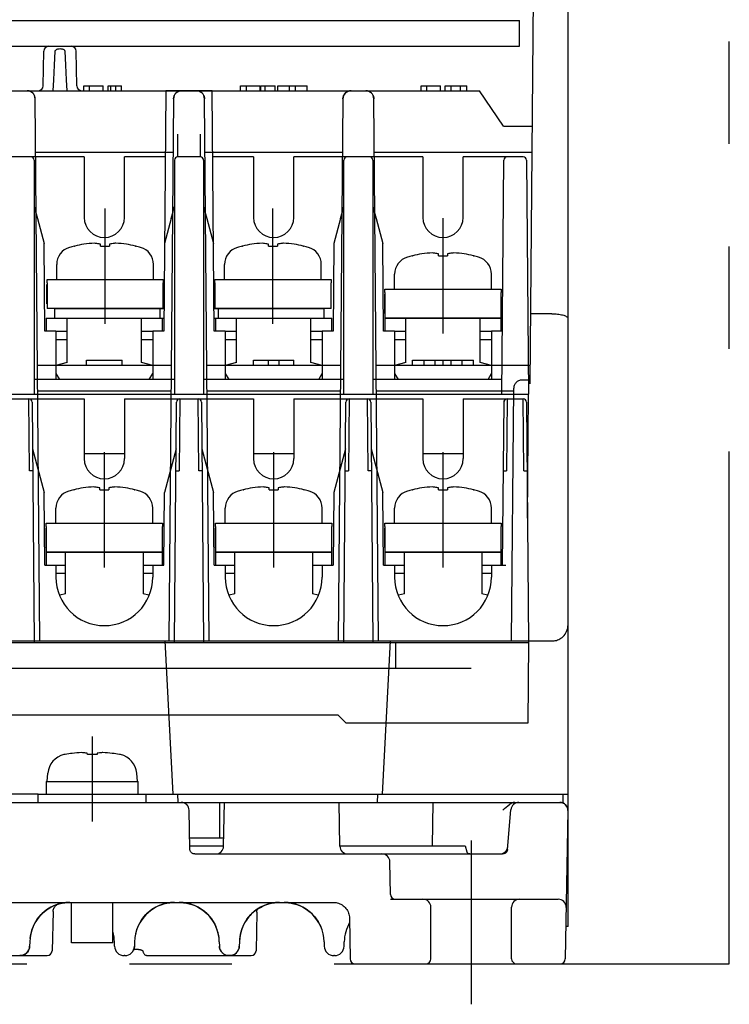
# Model space of a CAD drawing. Header units: millimetres. Extents: x 61 to 724, y -143 to 571.
# Tile 2 of 28: x 299 to 343, y -143 to -82. Entities that reach past the tile are written whole.
import ezdxf

# ---------------------------------------------------------------- set-up
doc = ezdxf.new("R2010")
doc.units = ezdxf.units.MM
doc.linetypes.add('PHANTOMX2', pattern=[127, 63.5, -12.7, 12.7, -12.7, 12.7, -12.7])
for name, color, linetype in [('10', 3, 'CONTINUOUS'), ('12', 7, 'CONTINUOUS'), ('17', 6, 'CONTINUOUS'), ('18', 1, 'PHANTOMX2')]:
    doc.layers.add(name, color=color, linetype=linetype)

msp = doc.modelspace()

# ---------------------------------------------------------------- linework, layer by layer
at = {"layer": '10'}
for p, q in [((330.16, -104.992), (330.473, -69.122)), ((332.514, -138.628), (332.514, -77.428)), ((267.514, -82.478), (329.514, -82.478)), ((329.514, -84.078), (329.514, -82.478)), ((267.514, -84.078), (329.514, -84.078)), ((299.971, -86.533), (300.009, -84.373)), ((302.057, -86.533), (302.019, -84.373)), ((302.485, -86.828), (302.485, -86.528)), ((302.485, -86.528), (303.691, -86.528)), ((302.846, -86.828), (302.846, -86.528)), ((303.691, -86.828), (303.691, -86.528)), ((303.99, -86.828), (303.99, -86.528)), ((303.99, -86.528), (304.836, -86.528)), ((304.171, -86.828), (304.171, -86.528)), ((304.475, -86.828), (304.475, -86.528)), ((304.836, -86.828), (304.836, -86.528)), ((312.209, -86.828), (312.209, -86.528)), ((312.209, -86.528), (313.416, -86.528)), ((312.571, -86.828), (312.571, -86.528)), ((313.416, -86.828), (313.416, -86.528)), ((313.46, -86.828), (313.46, -86.528)), ((313.46, -86.528), (314.358, -86.528)), ((313.729, -86.828), (313.729, -86.528)), ((314.358, -86.828), (314.358, -86.528)), ((314.526, -86.828), (314.526, -86.528)), ((314.526, -86.528), (316.333, -86.528)), ((315.244, -86.828), (315.244, -86.528)), ((315.614, -86.828), (315.614, -86.528)), ((316.333, -86.828), (316.333, -86.528)), ((323.407, -86.828), (323.407, -86.528)), ((323.407, -86.528), (324.614, -86.528)), ((323.768, -86.828), (323.768, -86.528)), ((324.614, -86.828), (324.614, -86.528)), ((324.9, -86.528), (326.246, -86.528)), ((324.9, -86.828), (324.9, -86.528)), ((325.261, -86.828), (325.261, -86.528)), ((325.844, -86.828), (325.844, -86.528)), ((326.246, -86.828), (326.246, -86.528)), ((266.858, -86.828), (327.014, -86.828)), ((308.557, -86.827), (307.778, -86.827)), ((310.25, -86.827), (309.47, -86.827)), ((328.514, -89.028), (327.014, -86.828)), ((299.47, -87.324), (299.469, -87.284)), ((299.764, -120.928), (299.47, -87.324)), ((308.057, -87.324), (307.764, -120.928)), ((308.057, -87.324), (308.059, -87.285)), ((310.264, -120.928), (309.97, -87.324)), ((318.557, -87.324), (318.264, -120.928)), ((318.557, -87.324), (318.559, -87.285)), ((320.764, -120.928), (320.47, -87.324)), ((328.514, -89.028), (330.299, -89.028)), ((299.499, -90.628), (308.028, -90.628)), ((309.999, -90.628), (318.528, -90.628)), ((320.499, -90.628), (330.285, -90.628)), ((331.514, -100.652), (330.198, -100.652)), ((302.661, -103.828), (302.661, -103.528)), ((302.661, -103.528), (304.867, -103.528)), ((304.867, -103.828), (304.867, -103.528)), ((313.012, -103.528), (315.516, -103.528)), ((313.012, -103.828), (313.012, -103.528)), ((313.941, -103.828), (313.941, -103.528)), ((314.606, -103.828), (314.606, -103.528)), ((315.516, -103.828), (315.516, -103.528)), ((322.867, -103.528), (326.66, -103.528)), ((322.867, -103.828), (322.867, -103.528)), ((323.583, -103.828), (323.583, -103.528)), ((324.284, -103.828), (324.284, -103.528)), ((324.764, -103.828), (324.764, -103.528)), ((324.772, -103.828), (324.772, -103.528)), ((325.259, -103.828), (325.259, -103.528)), ((325.956, -103.828), (325.956, -103.528)), ((326.66, -103.828), (326.66, -103.528)), ((299.614, -103.828), (307.913, -103.828)), ((310.114, -103.828), (318.413, -103.828)), ((320.614, -103.828), (330.17, -103.828)), ((330.162, -104.763), (329.65, -104.763)), ((299.628, -105.428), (307.899, -105.428)), ((310.128, -105.428), (318.399, -105.428)), ((320.628, -105.428), (329.149, -105.428)), ((329.014, -120.928), (329.15, -105.259)), ((265.514, -120.928), (331.514, -120.928)), ((307.514, -120.928), (308.012, -130.428)), ((321.016, -130.428), (321.514, -120.928)), ((299.664, -130.428), (297.364, -130.428)), ((299.664, -130.428), (306.364, -130.428)), ((299.664, -130.928), (299.664, -130.428)), ((306.364, -130.428), (332.514, -130.428)), ((306.364, -130.928), (306.364, -130.428)), ((308.338, -130.928), (308.312, -130.428)), ((320.69, -130.928), (320.716, -130.428)), ((332.214, -130.928), (332.214, -130.428)), ((264.814, -130.928), (332.214, -130.928)), ((310.893, -130.928), (310.893, -133.128)), ((311.159, -133.637), (311.206, -130.928)), ((318.369, -133.637), (318.321, -130.928)), ((324.107, -133.628), (324.154, -130.928)), ((328.928, -131.039), (328.865, -131.08)), ((332.005, -130.928), (332.062, -130.931)), ((309.064, -133.833), (309.022, -131.419)), ((328.758, -133.854), (328.974, -131.384)), ((332.505, -131.437), (332.344, -140.633)), ((332.448, -131.197), (332.471, -131.246)), ((332.471, -131.246), (332.486, -131.292)), ((332.486, -131.292), (332.497, -131.339)), ((309.052, -133.128), (311.168, -133.128)), ((309.061, -133.628), (311.159, -133.628)), ((309.364, -134.128), (328.459, -134.128)), ((318.369, -133.628), (326.145, -133.628)), ((326.133, -133.628), (326.239, -133.985)), ((321.509, -136.633), (321.473, -134.619)), ((279.063, -137.128), (317.965, -137.128)), ((300.772, -137.282), (300.698, -137.31)), ((300.896, -137.242), (300.947, -137.224)), ((300.948, -137.224), (300.935, -137.228)), ((321.514, -136.928), (331.9, -136.928)), ((300.542, -137.38), (300.441, -137.432)), ((300.585, -137.692), (300.521, -140.136)), ((300.627, -137.34), (300.534, -137.384)), ((300.704, -137.308), (300.62, -137.343)), ((306.773, -137.532), (306.939, -137.433)), ((306.939, -137.433), (307.109, -137.349)), ((312.874, -137.853), (312.796, -137.935)), ((312.886, -137.843), (312.874, -137.853)), ((313.164, -137.607), (313.099, -137.656)), ((313.223, -137.565), (313.164, -137.607)), ((313.211, -137.733), (313.169, -140.133)), ((313.339, -137.49), (313.311, -137.507)), ((313.328, -137.499), (313.357, -137.479)), ((313.357, -137.479), (313.339, -137.49)), ((299.639, -138.123), (299.547, -138.254)), ((312.641, -138.12), (312.567, -138.224)), ((312.718, -138.024), (312.641, -138.12)), ((312.796, -137.935), (312.718, -138.024)), ((318.964, -138.11), (319.009, -140.633)), ((310.704, -138.677), (310.651, -138.561)), ((310.767, -138.848), (310.704, -138.677)), ((310.817, -139.022), (310.767, -138.848)), ((310.855, -139.2), (310.817, -139.022)), ((332.514, -138.628), (332.379, -138.628)), ((299.136, -139.562), (299.129, -139.844)), ((304.398, -139.844), (304.391, -139.562)), ((305.636, -139.562), (305.629, -139.844)), ((310.879, -139.379), (310.855, -139.2)), ((310.891, -139.562), (310.879, -139.379)), ((310.891, -139.562), (310.898, -139.844)), ((312.136, -139.562), (312.129, -139.844)), ((317.391, -139.562), (317.398, -139.844)), ((318.629, -139.844), (318.636, -139.562)), ((299.129, -139.844), (299.125, -139.895)), ((305.582, -140.06), (305.583, -140.059)), ((305.585, -140.054), (305.583, -140.06)), ((305.583, -140.06), (305.583, -140.058)), ((305.585, -140.054), (305.589, -140.045)), ((305.589, -140.045), (305.591, -140.037)), ((305.592, -140.049), (305.593, -140.049)), ((305.617, -139.948), (305.613, -139.966)), ((305.62, -139.931), (305.623, -139.911)), ((305.623, -139.912), (305.626, -139.893)), ((305.658, -140.033), (305.662, -140.033)), ((305.662, -140.033), (305.667, -140.032)), ((305.667, -140.032), (305.672, -140.032)), ((305.672, -140.032), (305.677, -140.032)), ((305.677, -140.032), (305.683, -140.031)), ((305.683, -140.031), (305.688, -140.031)), ((305.688, -140.031), (305.694, -140.031)), ((305.694, -140.031), (305.699, -140.03)), ((305.699, -140.03), (305.705, -140.03)), ((305.705, -140.03), (305.71, -140.03)), ((305.71, -140.03), (305.716, -140.03)), ((305.716, -140.03), (305.722, -140.029)), ((305.722, -140.029), (305.728, -140.029)), ((305.728, -140.029), (305.733, -140.029)), ((305.733, -140.029), (305.739, -140.029)), ((305.739, -140.029), (305.745, -140.029)), ((305.745, -140.029), (305.751, -140.029)), ((305.751, -140.029), (305.757, -140.029)), ((305.757, -140.029), (305.763, -140.029)), ((305.763, -140.029), (305.769, -140.029)), ((305.769, -140.029), (305.775, -140.03)), ((305.775, -140.03), (305.781, -140.03)), ((305.781, -140.03), (305.787, -140.03)), ((305.787, -140.03), (305.793, -140.03)), ((305.793, -140.03), (305.799, -140.03)), ((305.799, -140.03), (305.805, -140.031)), ((305.805, -140.031), (305.81, -140.031)), ((305.81, -140.031), (305.816, -140.031)), ((305.816, -140.031), (305.822, -140.032)), ((305.822, -140.032), (305.828, -140.032)), ((305.828, -140.032), (305.834, -140.032)), ((305.834, -140.032), (305.84, -140.033)), ((305.84, -140.033), (305.846, -140.033)), ((305.846, -140.033), (305.852, -140.034)), ((305.852, -140.034), (305.858, -140.034)), ((305.858, -140.034), (305.864, -140.035)), ((305.864, -140.035), (305.87, -140.036)), ((305.87, -140.036), (305.876, -140.036)), ((305.876, -140.036), (305.882, -140.037)), ((305.882, -140.037), (305.888, -140.038)), ((305.888, -140.038), (305.894, -140.038)), ((305.894, -140.038), (305.9, -140.039)), ((305.9, -140.039), (305.906, -140.04)), ((305.906, -140.04), (305.912, -140.041)), ((305.912, -140.041), (305.918, -140.041)), ((305.918, -140.041), (305.925, -140.042)), ((305.925, -140.042), (305.931, -140.043)), ((305.931, -140.043), (305.937, -140.044)), ((305.937, -140.044), (305.943, -140.045)), ((305.943, -140.045), (305.95, -140.046)), ((305.95, -140.046), (305.956, -140.048)), ((305.956, -140.048), (305.962, -140.049)), ((305.962, -140.049), (305.969, -140.05)), ((305.969, -140.05), (305.975, -140.051)), ((305.975, -140.051), (305.982, -140.053)), ((312.129, -139.844), (312.127, -139.881)), ((296.806, -140.428), (300.221, -140.428)), ((305.029, -140.428), (304.998, -140.428)), ((306.457, -140.428), (312.869, -140.428)), ((311.498, -140.428), (311.449, -140.426)), ((318.029, -140.428), (317.998, -140.428)), ((319.308, -140.928), (332.044, -140.928))]:
    msp.add_line(p, q, dxfattribs=at)
for points in [[(300.597, -86.828), (300.628, -86.147), (300.673, -85.238), (300.721, -84.373)], [(300.721, -84.373), (300.723, -84.357), (300.729, -84.341), (300.738, -84.324), (300.75, -84.308), (300.767, -84.293), (300.787, -84.278), (300.811, -84.264), (300.84, -84.251), (300.874, -84.24), (300.914, -84.231), (300.961, -84.225), (301.011, -84.222), (301.062, -84.224), (301.11, -84.23), (301.151, -84.24), (301.186, -84.251), (301.216, -84.264), (301.241, -84.278), (301.262, -84.293), (301.278, -84.309), (301.29, -84.325), (301.299, -84.341), (301.304, -84.357), (301.306, -84.373)], [(301.306, -84.373), (301.355, -85.238), (301.399, -86.147), (301.43, -86.828)], [(299.053, -86.835), (299.012, -86.83), (298.97, -86.828)], [(299.469, -87.284), (299.464, -87.246), (299.456, -87.208), (299.445, -87.169), (299.43, -87.131), (299.412, -87.093), (299.391, -87.057), (299.367, -87.023), (299.34, -86.991), (299.311, -86.962), (299.279, -86.935), (299.246, -86.91), (299.21, -86.889), (299.173, -86.871), (299.134, -86.855), (299.094, -86.843), (299.053, -86.835)], [(308.059, -87.285), (308.063, -87.247), (308.071, -87.21), (308.082, -87.172), (308.096, -87.133), (308.114, -87.095), (308.135, -87.059), (308.159, -87.025), (308.186, -86.993), (308.215, -86.963), (308.247, -86.936), (308.281, -86.911), (308.317, -86.889), (308.354, -86.871), (308.393, -86.856), (308.433, -86.844), (308.474, -86.835)], [(308.474, -86.835), (308.515, -86.83), (308.557, -86.828)], [(309.47, -86.828), (309.512, -86.83), (309.554, -86.835), (309.594, -86.844), (309.634, -86.856), (309.673, -86.871), (309.711, -86.889), (309.747, -86.911), (309.78, -86.936), (309.812, -86.963), (309.841, -86.993), (309.868, -87.025), (309.892, -87.059), (309.913, -87.095), (309.93, -87.131), (309.944, -87.166), (309.954, -87.202), (309.963, -87.24), (309.968, -87.281), (309.97, -87.324)], [(318.559, -87.285), (318.563, -87.247), (318.571, -87.21), (318.582, -87.172), (318.596, -87.133), (318.614, -87.095), (318.635, -87.059), (318.659, -87.025), (318.686, -86.993), (318.715, -86.963), (318.747, -86.936), (318.781, -86.911), (318.817, -86.889), (318.854, -86.871), (318.893, -86.856), (318.933, -86.844), (318.974, -86.835)], [(318.974, -86.835), (319.015, -86.83), (319.057, -86.828)], [(319.97, -86.828), (320.012, -86.83), (320.054, -86.835), (320.094, -86.844), (320.134, -86.856), (320.173, -86.871), (320.211, -86.889), (320.247, -86.911), (320.28, -86.936), (320.312, -86.963), (320.341, -86.993), (320.368, -87.025), (320.392, -87.059), (320.413, -87.095), (320.43, -87.131), (320.444, -87.166), (320.454, -87.202), (320.463, -87.24), (320.468, -87.281), (320.47, -87.324)], [(331.514, -100.652), (331.604, -100.653), (331.693, -100.657), (331.781, -100.663), (331.867, -100.671), (331.95, -100.682), (332.03, -100.695), (332.106, -100.709), (332.178, -100.726), (332.244, -100.745), (332.304, -100.766), (332.358, -100.789), (332.404, -100.813), (332.443, -100.838), (332.474, -100.864), (332.496, -100.891), (332.509, -100.918), (332.514, -100.946)], [(329.65, -104.763), (329.598, -104.766), (329.547, -104.774), (329.496, -104.787), (329.448, -104.806), (329.401, -104.829), (329.358, -104.858), (329.317, -104.89), (329.28, -104.927), (329.247, -104.967), (329.219, -105.01), (329.195, -105.057), (329.176, -105.105), (329.162, -105.155), (329.154, -105.206), (329.15, -105.259)], [(331.514, -120.928), (331.584, -120.925), (331.654, -120.918), (331.724, -120.906), (331.794, -120.888), (331.865, -120.864), (331.935, -120.835), (332.005, -120.799), (332.074, -120.756), (332.142, -120.706), (332.207, -120.648), (332.27, -120.582), (332.328, -120.508), (332.38, -120.427), (332.426, -120.337), (332.463, -120.241), (332.491, -120.14), (332.508, -120.035), (332.514, -119.928)], [(328.47, -131.419), (328.576, -131.315), (328.678, -131.222), (328.774, -131.143), (328.865, -131.08)], [(329.222, -130.928), (329.187, -130.93), (329.15, -130.935), (329.11, -130.946), (329.07, -130.96), (329.03, -130.979), (328.993, -130.998), (328.96, -131.018), (328.928, -131.039)], [(332.062, -130.931), (332.117, -130.941), (332.17, -130.956), (332.221, -130.977), (332.268, -131.003), (332.313, -131.034), (332.353, -131.069), (332.389, -131.108), (332.421, -131.15), (332.448, -131.197)], [(332.497, -131.339), (332.503, -131.387), (332.505, -131.437)], [(309.364, -134.128), (309.329, -134.126), (309.297, -134.12), (309.265, -134.111), (309.232, -134.097), (309.2, -134.079), (309.171, -134.057), (309.145, -134.032), (309.121, -134.004), (309.102, -133.973), (309.086, -133.94), (309.075, -133.905), (309.067, -133.87), (309.064, -133.833)], [(326.431, -134.128), (326.404, -134.126), (326.377, -134.121), (326.351, -134.112), (326.327, -134.099), (326.305, -134.084), (326.285, -134.065), (326.268, -134.044), (326.254, -134.021), (326.243, -133.996), (326.239, -133.985)], [(328.758, -133.854), (328.757, -133.857), (328.757, -133.86), (328.757, -133.863), (328.756, -133.866), (328.756, -133.87), (328.755, -133.874), (328.755, -133.878), (328.754, -133.883), (328.753, -133.888), (328.752, -133.893), (328.75, -133.9), (328.748, -133.906), (328.746, -133.913), (328.744, -133.921), (328.741, -133.929), (328.738, -133.938), (328.734, -133.948), (328.729, -133.959), (328.723, -133.97), (328.716, -133.982), (328.708, -133.995), (328.698, -134.009), (328.685, -134.024), (328.671, -134.04), (328.653, -134.057), (328.631, -134.073), (328.605, -134.09), (328.573, -134.105), (328.536, -134.118), (328.498, -134.125), (328.459, -134.128)], [(299.552, -138.247), (299.602, -138.173), (299.717, -138.025), (299.843, -137.885), (299.978, -137.756), (300.123, -137.637), (300.277, -137.529), (300.439, -137.433), (300.609, -137.349), (300.783, -137.278), (300.961, -137.221), (301.139, -137.178), (301.316, -137.148), (301.487, -137.132), (301.616, -137.128)], [(300.585, -137.692), (300.588, -137.653), (300.596, -137.6), (300.611, -137.548), (300.63, -137.497), (300.655, -137.45), (300.685, -137.405), (300.72, -137.364), (300.759, -137.326), (300.802, -137.293), (300.848, -137.265), (300.896, -137.242)], [(300.876, -137.246), (300.829, -137.261), (300.767, -137.284)], [(300.935, -137.228), (300.911, -137.235), (300.876, -137.246)], [(307.107, -137.349), (307.283, -137.278), (307.461, -137.221), (307.639, -137.178), (307.816, -137.148), (307.987, -137.132), (308.116, -137.128)], [(307.953, -137.135), (307.794, -137.151), (307.622, -137.181), (307.45, -137.224), (307.278, -137.28)], [(308.407, -137.128), (308.522, -137.131), (308.68, -137.145), (308.847, -137.17), (309.019, -137.208), (309.194, -137.26), (309.368, -137.326), (309.54, -137.407), (309.706, -137.501), (309.865, -137.608), (310.016, -137.727), (310.157, -137.857), (310.287, -137.998), (310.407, -138.148), (310.514, -138.307), (310.609, -138.473), (310.682, -138.626)], [(312.574, -138.214), (312.601, -138.175), (312.716, -138.026), (312.842, -137.887), (312.977, -137.757), (313.122, -137.638), (313.275, -137.53), (313.437, -137.434), (313.606, -137.35), (313.78, -137.279), (313.958, -137.221), (314.136, -137.178), (314.313, -137.149), (314.486, -137.132), (314.617, -137.128)], [(314.907, -137.128), (315.022, -137.131), (315.18, -137.145), (315.347, -137.17), (315.519, -137.208), (315.694, -137.26), (315.868, -137.326), (316.04, -137.407), (316.206, -137.501), (316.365, -137.608), (316.516, -137.727), (316.657, -137.857), (316.787, -137.998), (316.907, -138.148), (317.014, -138.307), (317.109, -138.473), (317.182, -138.626)], [(317.965, -137.128), (318.047, -137.131), (318.127, -137.141), (318.207, -137.158), (318.285, -137.181), (318.361, -137.21), (318.434, -137.245), (318.504, -137.286), (318.571, -137.333), (318.634, -137.385), (318.692, -137.441), (318.745, -137.503), (318.793, -137.568), (318.836, -137.637), (318.873, -137.709), (318.904, -137.785), (318.929, -137.862), (318.947, -137.943), (318.959, -138.026), (318.964, -138.11)], [(299.552, -138.247), (299.628, -138.138), (299.724, -138.017), (299.824, -137.905), (299.926, -137.803), (300.031, -137.711), (300.136, -137.627), (300.24, -137.553), (300.342, -137.488), (300.441, -137.432)], [(300.451, -137.427), (300.354, -137.481), (300.253, -137.545), (300.15, -137.617), (300.045, -137.699), (299.941, -137.79), (299.837, -137.891), (299.736, -138.002), (299.639, -138.123)], [(306.052, -138.247), (306.102, -138.173), (306.217, -138.025), (306.343, -137.885), (306.478, -137.756), (306.623, -137.637), (306.777, -137.529)], [(306.773, -137.532), (306.612, -137.645), (306.458, -137.774), (306.312, -137.917), (306.182, -138.067), (306.073, -138.215)], [(313.099, -137.656), (313.028, -137.714), (312.988, -137.748)], [(313.211, -137.732), (313.212, -137.711), (313.217, -137.676), (313.226, -137.642), (313.239, -137.609), (313.257, -137.578), (313.277, -137.549), (313.301, -137.523), (313.328, -137.499)], [(313.311, -137.507), (313.272, -137.532), (313.223, -137.565)], [(299.547, -138.254), (299.461, -138.394), (299.384, -138.542), (299.315, -138.698), (299.256, -138.861), (299.208, -139.029), (299.172, -139.203), (299.148, -139.375)], [(306.073, -138.215), (305.984, -138.355), (305.912, -138.485), (305.853, -138.607), (305.806, -138.722), (305.766, -138.829), (305.735, -138.93), (305.709, -139.024), (305.689, -139.113), (305.673, -139.197), (305.661, -139.275), (305.651, -139.349), (305.648, -139.376)], [(312.567, -138.224), (312.496, -138.334), (312.43, -138.451), (312.368, -138.574), (312.313, -138.702), (312.264, -138.836), (312.223, -138.974), (312.188, -139.116), (312.162, -139.262)], [(312.162, -139.262), (312.145, -139.411), (312.136, -139.562)], [(299.125, -139.895), (299.117, -139.947), (299.104, -140), (299.085, -140.053), (299.061, -140.106), (299.032, -140.156), (298.998, -140.203), (298.961, -140.245), (298.921, -140.282), (298.881, -140.314), (298.84, -140.341), (298.798, -140.364), (298.755, -140.384), (298.712, -140.4), (298.668, -140.412), (298.623, -140.42)], [(305.583, -140.059), (305.583, -140.059), (305.583, -140.059), (305.583, -140.058), (305.584, -140.057), (305.584, -140.056), (305.585, -140.055), (305.586, -140.054), (305.587, -140.054), (305.588, -140.053), (305.588, -140.052), (305.59, -140.051), (305.591, -140.05), (305.592, -140.049)], [(305.594, -140.03), (305.59, -140.041), (305.587, -140.05), (305.584, -140.056)], [(305.593, -140.049), (305.594, -140.048), (305.596, -140.047), (305.597, -140.047), (305.599, -140.046), (305.6, -140.045), (305.602, -140.045), (305.603, -140.044), (305.605, -140.044), (305.607, -140.043), (305.608, -140.042), (305.61, -140.042), (305.612, -140.041), (305.614, -140.041), (305.615, -140.041), (305.617, -140.04), (305.619, -140.04), (305.621, -140.039), (305.623, -140.039), (305.625, -140.038), (305.627, -140.038), (305.629, -140.038), (305.631, -140.037), (305.633, -140.037), (305.635, -140.037), (305.637, -140.036), (305.639, -140.036), (305.641, -140.036), (305.643, -140.035), (305.645, -140.035), (305.647, -140.035), (305.649, -140.035), (305.651, -140.034), (305.653, -140.034), (305.656, -140.034), (305.658, -140.033)], [(305.613, -139.966), (305.609, -139.983), (305.604, -140), (305.599, -140.016), (305.594, -140.03)], [(305.611, -139.976), (305.613, -139.968), (305.617, -139.95), (305.621, -139.929)], [(305.629, -139.844), (305.628, -139.859), (305.627, -139.875), (305.626, -139.893)], [(305.982, -140.053), (305.988, -140.054), (305.992, -140.055), (305.995, -140.055), (305.998, -140.056), (306.002, -140.057), (306.005, -140.058), (306.008, -140.058), (306.011, -140.059), (306.015, -140.06), (306.018, -140.061), (306.021, -140.062), (306.025, -140.063), (306.028, -140.064), (306.032, -140.065), (306.035, -140.066), (306.039, -140.067), (306.042, -140.068), (306.046, -140.069), (306.049, -140.07), (306.053, -140.071), (306.057, -140.073), (306.061, -140.074), (306.064, -140.075), (306.068, -140.077), (306.072, -140.078), (306.076, -140.08), (306.08, -140.081), (306.084, -140.083), (306.088, -140.085), (306.092, -140.086), (306.096, -140.088), (306.1, -140.09), (306.103, -140.092), (306.107, -140.094), (306.111, -140.097), (306.115, -140.099), (306.119, -140.101), (306.123, -140.104), (306.127, -140.107), (306.13, -140.11), (306.134, -140.113), (306.138, -140.116), (306.141, -140.12), (306.144, -140.124), (306.147, -140.128), (306.15, -140.132), (306.153, -140.137), (306.155, -140.142), (306.156, -140.147), (306.158, -140.152), (306.158, -140.157), (306.159, -140.159)], [(306.159, -140.159), (306.164, -140.191), (306.174, -140.226), (306.188, -140.261), (306.206, -140.293), (306.229, -140.322), (306.254, -140.349), (306.283, -140.372), (306.315, -140.392), (306.348, -140.408), (306.384, -140.419), (306.42, -140.426), (306.457, -140.428)], [(310.912, -139.958), (310.903, -139.902), (310.898, -139.844)], [(311.449, -140.426), (311.401, -140.42), (311.353, -140.41), (311.306, -140.396), (311.261, -140.379), (311.217, -140.358), (311.174, -140.333), (311.133, -140.304), (311.095, -140.272), (311.059, -140.236), (311.025, -140.197), (310.995, -140.155), (310.969, -140.11), (310.946, -140.062), (310.927, -140.012), (310.912, -139.958)], [(312.127, -139.881), (312.122, -139.919), (312.115, -139.959), (312.104, -140), (312.089, -140.043), (312.07, -140.088), (312.046, -140.133), (312.017, -140.177), (311.984, -140.219), (311.946, -140.259), (311.905, -140.296), (311.862, -140.327), (311.82, -140.353), (311.78, -140.373), (311.741, -140.389), (311.699, -140.403), (311.65, -140.416)], [(298.623, -140.42), (298.577, -140.426), (298.529, -140.428)], [(311.65, -140.416), (311.594, -140.424), (311.529, -140.428)]]:
    msp.add_lwpolyline(points, dxfattribs=at)
for centre, radius, start, end in [((300.308, -84.378), 0.3, 90, 179), ((301.719, -84.378), 0.3, 1, 90), ((299.671, -86.528), 0.3, 270, 359), ((302.356, -86.528), 0.3, 181, 270), ((298.97, -87.328), 0.5, 0.5, 90), ((308.557, -87.328), 0.5, 90, 179.5), ((309.47, -87.328), 0.5, 0.5, 90), ((319.057, -87.328), 0.5, 90, 179.5), ((319.97, -87.328), 0.5, 0.5, 90), ((308.522, -131.428), 0.5, 1, 90), ((329.472, -131.428), 0.5, 89.99987, 174.99999), ((332.005, -131.428), 0.5, 359, 90), ((310.659, -133.628), 0.5, 270, 359), ((318.868, -133.628), 0.5, 181, 270), ((320.973, -134.628), 0.5, 1, 90), ((328.276, -133.628), 0.5, 270, 355), ((321.808, -136.628), 0.3, 181, 270), ((301.635, -139.628), 2.5, 90.43696, 178.5), ((308.135, -139.628), 2.5, 90.43696, 178.5), ((308.392, -139.628), 2.5, 1.5, 89.66396), ((314.635, -139.628), 2.5, 90.43404, 178.5), ((314.892, -139.628), 2.5, 1.5, 89.66396), ((331.9, -137.428), 0.5, 359, 90), ((321.135, -139.628), 2.5, 150.12477, 178.5), ((301.892, -139.628), 2.5, 1.5, 15.67977), ((298.529, -139.828), 0.6, 270, 358.5), ((300.221, -140.128), 0.3, 270, 358.5), ((304.998, -139.828), 0.6, 181.5, 270), ((305.029, -139.828), 0.6, 270, 358.5), ((311.498, -139.828), 0.6, 181.5, 270), ((311.529, -139.828), 0.6, 270, 358.5), ((312.869, -140.128), 0.3, 270, 359), ((317.998, -139.828), 0.6, 181.5, 270), ((318.029, -139.828), 0.6, 270, 358.5), ((319.308, -140.628), 0.3, 181, 270), ((332.044, -140.628), 0.3, 270, 359)]:
    msp.add_arc(centre, radius, start, end, dxfattribs=at)
at = {"layer": '12'}
for p, q in [((326.514, -133.285), (326.514, -143.443)), ((324.014, -140.628), (324.014, -137.428)), ((329.014, -140.628), (329.014, -137.428))]:
    msp.add_line(p, q, dxfattribs=at)
for centre, radius, start, end in [((323.514, -137.428), 0.5, 0, 90), ((329.514, -137.428), 0.5, 90, 180), ((323.714, -140.628), 0.3, 270, 0), ((329.314, -140.628), 0.3, 180, 270)]:
    msp.add_arc(centre, radius, start, end, dxfattribs=at)
at = {"layer": '17'}
for p, q in [((307.578, -86.827), (307.448, -101.727)), ((310.45, -86.827), (307.578, -86.827)), ((310.58, -101.727), (310.45, -86.827)), ((308.314, -90.927), (308.314, -89.527)), ((309.714, -89.527), (309.714, -90.927)), ((302.514, -90.927), (294.514, -90.927)), ((299.414, -91.127), (299.414, -105.627)), ((302.514, -90.927), (302.514, -94.677)), ((305.014, -94.677), (305.014, -90.927)), ((307.542, -90.927), (305.014, -90.927)), ((308.114, -91.127), (308.114, -105.627)), ((309.714, -90.927), (308.314, -90.927)), ((309.914, -91.127), (309.914, -105.627)), ((313.014, -90.927), (310.485, -90.927)), ((313.014, -90.927), (313.014, -94.677)), ((323.514, -90.927), (315.514, -90.927)), ((315.514, -94.677), (315.514, -90.927)), ((318.614, -105.627), (318.614, -91.127)), ((320.414, -91.127), (320.414, -105.627)), ((323.514, -90.927), (323.514, -94.677)), ((329.737, -90.927), (326.014, -90.927)), ((326.014, -94.677), (326.014, -90.927)), ((328.414, -105.627), (328.54, -91.125)), ((329.937, -91.125), (330.064, -105.627)), ((303.809, -101.267), (303.809, -94.13)), ((314.218, -101.267), (314.218, -94.13)), ((299.614, -94.743), (300.032, -96.306)), ((307.914, -94.743), (307.495, -96.306)), ((310.114, -94.743), (310.532, -96.306)), ((318.414, -94.743), (317.995, -96.306)), ((320.614, -94.743), (321.032, -96.306)), ((324.764, -101.867), (324.764, -94.73)), ((300.08, -101.727), (300.032, -96.306)), ((303.529, -96.457), (303.529, -96.342)), ((304.089, -96.342), (304.089, -96.457)), ((313.938, -96.457), (313.938, -96.342)), ((314.498, -96.342), (314.498, -96.457)), ((317.995, -96.306), (317.948, -101.727)), ((321.08, -101.727), (321.032, -96.306)), ((301.908, -96.457), (301.929, -96.457)), ((303.529, -96.457), (304.089, -96.457)), ((303.529, -96.457), (303.809, -96.457)), ((305.688, -96.457), (305.708, -96.457)), ((312.317, -96.457), (312.338, -96.457)), ((313.938, -96.457), (314.498, -96.457)), ((313.938, -96.457), (314.218, -96.457)), ((316.097, -96.457), (316.117, -96.457)), ((324.483, -97.057), (324.483, -96.942)), ((325.043, -96.942), (325.043, -97.057)), ((300.808, -98.528), (300.808, -97.595)), ((306.808, -98.528), (306.808, -97.595)), ((311.217, -98.528), (311.217, -97.595)), ((317.217, -98.528), (317.217, -97.595)), ((322.863, -97.057), (322.884, -97.057)), ((324.483, -97.057), (325.043, -97.057)), ((324.483, -97.057), (324.763, -97.057)), ((326.642, -97.057), (326.663, -97.057)), ((321.763, -99.128), (321.763, -98.195)), ((327.763, -99.128), (327.763, -98.195)), ((300.207, -100.028), (300.207, -98.828)), ((300.209, -98.728), (300.209, -98.528)), ((300.209, -98.528), (307.409, -98.528)), ((300.209, -98.728), (300.209, -100.328)), ((307.409, -98.528), (307.409, -98.728)), ((307.409, -100.328), (307.409, -98.728)), ((310.616, -100.028), (310.616, -98.828)), ((310.618, -98.728), (310.618, -98.528)), ((310.618, -98.528), (317.818, -98.528)), ((310.618, -98.728), (310.618, -100.328)), ((317.818, -98.528), (317.818, -98.728)), ((317.818, -100.328), (317.818, -98.728)), ((321.162, -100.628), (321.162, -99.428)), ((321.164, -99.328), (321.163, -99.128)), ((321.163, -99.128), (328.363, -99.128)), ((321.164, -99.328), (321.164, -100.928)), ((328.363, -99.128), (328.364, -99.328)), ((328.364, -100.928), (328.364, -99.328)), ((307.409, -100.328), (300.209, -100.328)), ((300.664, -100.328), (307.46, -100.328)), ((300.664, -100.328), (300.664, -100.928)), ((307.214, -100.928), (307.214, -100.328)), ((310.567, -100.328), (317.364, -100.328)), ((317.818, -100.328), (310.618, -100.328)), ((310.814, -100.328), (310.814, -100.928)), ((317.364, -100.328), (317.364, -100.928)), ((300.164, -100.928), (307.455, -100.928)), ((300.164, -100.928), (300.164, -101.728)), ((301.464, -103.673), (301.464, -100.928)), ((306.064, -103.673), (306.064, -100.928)), ((307.364, -101.728), (307.364, -100.928)), ((310.573, -100.928), (317.864, -100.928)), ((310.664, -100.928), (310.664, -101.728)), ((311.964, -103.673), (311.964, -100.928)), ((316.564, -103.673), (316.564, -100.928)), ((317.864, -101.728), (317.864, -100.928)), ((321.164, -100.928), (328.364, -100.928)), ((321.164, -100.928), (321.164, -101.728)), ((328.364, -100.928), (321.164, -100.928)), ((322.464, -103.673), (322.464, -100.928)), ((327.064, -103.673), (327.064, -100.928)), ((328.364, -101.728), (328.364, -100.928)), ((300.764, -101.727), (300.08, -101.727)), ((300.764, -101.727), (300.764, -104.727)), ((300.764, -101.728), (301.464, -101.728)), ((301.464, -101.736), (301.454, -101.727)), ((306.073, -101.727), (306.064, -101.736)), ((306.064, -101.728), (306.764, -101.728)), ((307.448, -101.727), (306.764, -101.727)), ((306.764, -101.727), (306.764, -104.727)), ((311.264, -101.727), (310.58, -101.727)), ((311.264, -101.727), (311.264, -104.727)), ((311.264, -101.728), (311.964, -101.728)), ((311.964, -101.736), (311.954, -101.727)), ((316.573, -101.727), (316.564, -101.736)), ((316.564, -101.728), (317.264, -101.728)), ((317.948, -101.727), (317.264, -101.727)), ((317.264, -101.727), (317.264, -104.727)), ((321.764, -101.727), (321.08, -101.727)), ((321.764, -101.727), (321.764, -104.727)), ((321.764, -101.728), (322.464, -101.728)), ((322.464, -101.736), (322.454, -101.727)), ((327.073, -101.727), (327.064, -101.736)), ((327.064, -101.728), (327.764, -101.728)), ((328.448, -101.727), (327.764, -101.727)), ((327.764, -101.727), (327.764, -104.727)), ((300.764, -102.247), (301.464, -102.247)), ((306.064, -102.247), (306.764, -102.247)), ((311.264, -102.247), (311.964, -102.247)), ((316.564, -102.247), (317.264, -102.247)), ((321.764, -102.247), (322.464, -102.247)), ((327.064, -102.247), (327.764, -102.247)), ((301.464, -103.673), (300.764, -103.861)), ((306.764, -103.861), (306.064, -103.673)), ((311.964, -103.673), (311.264, -103.861)), ((317.264, -103.861), (316.564, -103.673)), ((322.464, -103.673), (321.764, -103.861)), ((327.764, -103.861), (327.064, -103.673)), ((308.114, -104.727), (299.414, -104.727)), ((300.764, -104.361), (300.975, -104.727)), ((306.552, -104.727), (306.764, -104.361)), ((318.614, -104.727), (309.914, -104.727)), ((311.264, -104.361), (311.475, -104.727)), ((317.052, -104.727), (317.264, -104.361)), ((328.422, -104.727), (320.414, -104.727)), ((321.764, -104.361), (321.975, -104.727)), ((327.552, -104.727), (327.764, -104.361)), ((287.964, -105.627), (330.064, -105.627)), ((294.514, -105.928), (302.514, -105.928)), ((299.121, -110.389), (299.084, -105.928)), ((299.284, -106.126), (299.414, -121.028)), ((302.514, -105.928), (302.514, -109.628)), ((305.014, -105.928), (313.014, -105.928)), ((305.014, -105.928), (305.014, -109.628)), ((308.114, -121.028), (308.244, -106.126)), ((308.444, -105.928), (308.407, -110.389)), ((309.621, -110.389), (309.584, -105.928)), ((309.784, -106.126), (309.914, -121.028)), ((313.014, -105.928), (313.014, -109.628)), ((315.514, -105.928), (323.514, -105.928)), ((315.514, -105.928), (315.514, -109.628)), ((318.614, -121.028), (318.744, -106.126)), ((318.944, -105.928), (318.907, -110.389)), ((320.121, -110.389), (320.084, -105.928)), ((320.284, -106.126), (320.414, -121.028)), ((323.514, -105.928), (323.514, -109.628)), ((326.014, -105.928), (329.734, -105.928)), ((326.014, -105.928), (326.014, -109.628)), ((328.456, -116.228), (328.544, -106.126)), ((328.744, -105.928), (328.707, -110.389)), ((329.771, -110.389), (329.734, -105.928)), ((329.934, -106.126), (330.064, -121.028)), ((329.997, -113.327), (330.064, -105.627)), ((299.309, -109.028), (300.033, -111.728)), ((308.218, -109.028), (307.495, -111.728)), ((309.809, -109.028), (310.533, -111.728)), ((318.718, -109.028), (317.995, -111.728)), ((320.309, -109.028), (321.033, -111.728)), ((305.014, -109.327), (302.514, -109.327)), ((303.764, -116.367), (303.764, -109.23)), ((315.514, -109.327), (313.014, -109.327)), ((314.264, -116.367), (314.264, -109.23)), ((326.014, -109.327), (323.514, -109.327)), ((324.764, -116.367), (324.764, -109.23)), ((330.031, -109.327), (329.962, -109.327)), ((301.863, -111.557), (301.884, -111.557)), ((303.483, -111.557), (303.483, -111.442)), ((303.483, -111.557), (304.043, -111.557)), ((303.483, -111.557), (303.763, -111.557)), ((304.043, -111.442), (304.043, -111.557)), ((305.642, -111.557), (305.663, -111.557)), ((312.363, -111.557), (312.384, -111.557)), ((313.983, -111.557), (313.983, -111.442)), ((313.983, -111.557), (314.543, -111.557)), ((313.983, -111.557), (314.263, -111.557)), ((314.543, -111.442), (314.543, -111.557)), ((316.142, -111.557), (316.163, -111.557)), ((322.863, -111.557), (322.884, -111.557)), ((324.483, -111.557), (324.483, -111.442)), ((324.483, -111.557), (325.043, -111.557)), ((324.483, -111.557), (324.763, -111.557)), ((325.043, -111.442), (325.043, -111.557)), ((326.642, -111.557), (326.663, -111.557)), ((300.072, -116.228), (300.033, -111.728)), ((307.456, -116.228), (307.495, -111.728)), ((310.572, -116.228), (310.533, -111.728)), ((317.995, -111.728), (317.956, -116.228)), ((321.072, -116.228), (321.033, -111.728)), ((300.763, -113.628), (300.763, -112.695)), ((306.763, -113.628), (306.763, -112.695)), ((311.263, -113.628), (311.263, -112.695)), ((317.263, -113.628), (317.263, -112.695)), ((321.763, -113.628), (321.763, -112.695)), ((327.763, -113.628), (327.763, -112.695)), ((300.162, -115.128), (300.162, -113.928)), ((300.164, -113.828), (300.163, -113.628)), ((300.163, -113.628), (307.363, -113.628)), ((300.164, -113.828), (300.164, -115.428)), ((307.363, -113.628), (307.364, -113.828)), ((307.364, -115.428), (307.364, -113.828)), ((310.662, -115.128), (310.662, -113.928)), ((310.664, -113.828), (310.663, -113.628)), ((310.663, -113.628), (317.863, -113.628)), ((310.664, -113.828), (310.664, -115.428)), ((317.863, -113.628), (317.864, -113.828)), ((317.864, -115.428), (317.864, -113.828)), ((321.162, -115.128), (321.162, -113.928)), ((321.164, -113.828), (321.163, -113.628)), ((321.163, -113.628), (328.363, -113.628)), ((321.164, -113.828), (321.164, -115.428)), ((328.363, -113.628), (328.364, -113.828)), ((328.364, -115.428), (328.364, -113.828)), ((300.164, -115.428), (307.364, -115.428)), ((300.164, -115.428), (300.164, -116.228)), ((307.364, -115.428), (300.164, -115.428)), ((301.364, -118), (301.364, -115.428)), ((306.164, -115.428), (306.164, -118)), ((307.364, -116.228), (307.364, -115.428)), ((310.664, -115.428), (317.864, -115.428)), ((310.664, -115.428), (310.664, -116.228)), ((317.864, -115.428), (310.664, -115.428)), ((311.864, -118), (311.864, -115.428)), ((316.664, -115.428), (316.664, -118)), ((317.864, -116.228), (317.864, -115.428)), ((321.164, -115.428), (328.364, -115.428)), ((321.164, -115.428), (321.164, -116.228)), ((328.364, -115.428), (321.164, -115.428)), ((322.364, -118), (322.364, -115.428)), ((327.164, -115.428), (327.164, -118)), ((328.364, -116.228), (328.364, -115.428)), ((300.072, -116.228), (301.364, -116.228)), ((300.764, -116.228), (300.764, -116.978)), ((306.164, -116.228), (307.456, -116.228)), ((306.764, -116.228), (306.764, -116.98)), ((310.572, -116.228), (311.864, -116.228)), ((311.264, -116.228), (311.264, -116.978)), ((316.664, -116.228), (317.956, -116.228)), ((317.264, -116.228), (317.264, -116.98)), ((321.072, -116.228), (322.364, -116.228)), ((321.764, -116.228), (321.764, -116.978)), ((327.164, -116.228), (328.656, -116.228)), ((327.764, -116.228), (327.764, -116.98)), ((301.364, -116.748), (300.764, -116.748)), ((306.764, -116.748), (306.164, -116.748)), ((311.864, -116.748), (311.264, -116.748)), ((322.364, -116.748), (321.764, -116.748)), ((327.764, -116.748), (327.164, -116.748)), ((301.364, -118), (300.997, -118.098)), ((306.53, -118.098), (306.164, -118)), ((311.864, -118), (311.497, -118.098)), ((317.03, -118.098), (316.664, -118)), ((322.364, -118), (321.997, -118.098)), ((327.53, -118.098), (327.164, -118)), ((266.964, -121.028), (330.064, -121.028)), ((321.815, -121.028), (321.81, -122.628)), ((330.064, -121.028), (330.02, -126.028)), ((326.514, -122.628), (270.514, -122.628)), ((318.264, -125.528), (269.007, -125.528)), ((318.264, -125.528), (318.764, -126.028)), ((330.02, -126.028), (318.764, -126.028)), ((303.014, -126.856), (303.014, -132.112)), ((301.284, -127.972), (301.258, -127.972)), ((302.713, -127.972), (302.703, -127.89)), ((303.315, -127.972), (302.713, -127.972)), ((303.324, -127.89), (303.315, -127.972)), ((304.769, -127.972), (304.743, -127.972)), ((300.214, -129.628), (300.258, -129.125)), ((305.814, -129.628), (305.77, -129.125)), ((300.164, -129.628), (305.864, -129.628)), ((300.164, -129.628), (300.164, -130.428)), ((305.864, -130.428), (305.864, -129.628)), ((299.664, -130.428), (306.364, -130.428)), ((299.664, -130.928), (299.664, -130.428)), ((306.364, -130.928), (306.364, -130.428)), ((299.664, -130.928), (306.364, -130.928)), ((301.73, -139.628), (301.73, -137.128)), ((304.298, -139.628), (304.298, -137.128)), ((304.298, -139.628), (301.73, -139.628))]:
    msp.add_line(p, q, dxfattribs=at)
for centre, radius, start, end in [((299.214, -91.127), 0.2, 0, 90), ((308.314, -91.127), 0.2, 90, 180), ((309.714, -91.127), 0.2, 0, 90), ((309.715, -91.126), 0.199, 45.00045, 46.93632), ((309.713, -91.128), 0.201, 29.49116, 44.95235), ((309.715, -91.126), 0.199, 22.48124, 29.47395), ((318.814, -91.127), 0.2, 90, 180), ((320.214, -91.127), 0.2, 0, 90), ((328.74, -91.127), 0.2, 90, 179.5), ((329.737, -91.127), 0.2, 0.5, 90), ((303.764, -94.677), 1.25, 180, 0), ((314.264, -94.677), 1.25, 180, 0), ((324.764, -94.677), 1.25, 180, 0), ((303.808, -104.228), 7.995, 99.4977, 103.59462), ((303.359, -102.266), 5.987, 92.01704, 98.35224), ((304.258, -102.262), 5.983, 81.64459, 87.98217), ((303.808, -104.228), 7.995, 76.40538, 80.5023), ((314.217, -104.228), 7.995, 99.4977, 103.59462), ((313.768, -102.266), 5.987, 92.01704, 98.35224), ((314.667, -102.262), 5.983, 81.64459, 87.98217), ((314.217, -104.228), 7.995, 76.40538, 80.5023), ((301.908, -97.595), 1.1, 105.98361, 180), ((303.808, -104.228), 8, 103.73903, 105.98361), ((303.808, -104.228), 8, 74.01639, 76.26097), ((305.708, -97.595), 1.1, 0, 74.01639), ((312.317, -97.595), 1.1, 105.98361, 180), ((314.217, -104.228), 8, 103.73903, 105.98361), ((314.217, -104.228), 8, 74.01639, 76.26097), ((316.117, -97.595), 1.1, 0, 74.01639), ((324.763, -104.828), 7.995, 99.4977, 103.59462), ((324.313, -102.866), 5.987, 92.01704, 98.35224), ((325.213, -102.862), 5.983, 81.64459, 87.98217), ((324.763, -104.828), 7.995, 76.40538, 80.5023), ((322.863, -98.195), 1.1, 105.98361, 180), ((324.763, -104.828), 8, 103.73903, 105.98361), ((324.763, -104.828), 8, 74.01639, 76.26097), ((326.663, -98.195), 1.1, 0, 74.01639), ((299.084, -106.128), 0.2, 0.49592, 90), ((308.444, -106.128), 0.2, 90, 179.49992), ((309.584, -106.128), 0.2, 0.49592, 90), ((318.944, -106.128), 0.2, 90, 179.49992), ((320.084, -106.128), 0.2, 0.49592, 90), ((328.744, -106.128), 0.2, 156.07002, 167.66482), ((328.744, -106.128), 0.2, 89.99999, 132.98129), ((329.734, -106.128), 0.2, 0.49592, 90), ((303.764, -109.628), 1.25, 180, 0), ((314.264, -109.628), 1.25, 180, 0), ((324.764, -109.628), 1.25, 180, 0), ((299.295, -129.636), 19.248, 90.18592, 90.51775), ((309.808, -131.578), 21.19, 90.28127, 90.50617), ((320.295, -129.636), 19.248, 90.18592, 90.51775), ((301.863, -112.695), 1.1, 105.98361, 180), ((303.763, -119.328), 8, 103.73903, 105.98361), ((303.763, -119.328), 7.995, 99.4977, 103.59462), ((303.313, -117.366), 5.987, 92.01704, 98.35224), ((304.213, -117.362), 5.983, 81.64459, 87.98217), ((303.763, -119.328), 7.995, 76.40538, 80.5023), ((303.763, -119.328), 8, 74.01639, 76.26097), ((305.663, -112.695), 1.1, 0, 74.01639), ((312.363, -112.695), 1.1, 105.98361, 180), ((314.263, -119.328), 8, 103.73903, 105.98361), ((314.263, -119.328), 7.995, 99.4977, 103.59462), ((313.813, -117.366), 5.987, 92.01704, 98.35224), ((314.713, -117.362), 5.983, 81.64459, 87.98217), ((314.263, -119.328), 7.995, 76.40538, 80.5023), ((314.263, -119.328), 8, 74.01639, 76.26097), ((316.163, -112.695), 1.1, 0, 74.01639), ((322.863, -112.695), 1.1, 105.98361, 180), ((324.763, -119.328), 8, 103.73903, 105.98361), ((324.763, -119.328), 7.995, 99.4977, 103.59462), ((324.313, -117.366), 5.987, 92.01704, 98.35224), ((325.213, -117.362), 5.983, 81.64459, 87.98217), ((324.763, -119.328), 7.995, 76.40538, 80.5023), ((324.763, -119.328), 8, 74.01639, 76.26097), ((326.663, -112.695), 1.1, 0, 74.01639), ((303.764, -116.978), 3, 180, 0), ((314.264, -116.978), 3, 180, 0), ((324.764, -116.978), 3, 180, 0), ((301.553, -129.238), 1.3, 103.09246, 175), ((301.584, -129.285), 1.346, 100.72767, 102.84026), ((303.013, -136.832), 9.027, 97.91124, 100.72758), ((302.563, -134.568), 6.724, 91.7502, 96.76701), ((303.464, -134.568), 6.724, 83.23299, 88.2498), ((303.014, -136.832), 9.027, 79.27242, 82.08876), ((304.444, -129.285), 1.346, 77.15974, 79.27233), ((304.475, -129.238), 1.3, 5, 76.90754)]:
    msp.add_arc(centre, radius, start, end, dxfattribs=at)
for centre, major_axis, start_param, end_param in [((299.614, -94.742), (-0.2, 0.746), 0.002182, 1.572978), ((307.914, -94.742), (0.2, 0.746), -1.572978, -0.002182), ((310.114, -94.742), (-0.2, 0.746), 0.002182, 1.572978), ((318.414, -94.742), (0.2, 0.746), -1.572978, -0.002182), ((320.614, -94.742), (-0.2, 0.746), 0.002182, 1.572978)]:
    msp.add_ellipse(centre, major_axis=major_axis, ratio=0.000585, start_param=start_param, end_param=end_param, dxfattribs=at)
msp.add_open_spline([(309.914, -91.127), (309.914, -91.101), (309.908, -91.075), (309.898, -91.05)], degree=3, dxfattribs=at)
for points, knots in [([(303.529, -96.342), (303.497, -96.334), (303.372, -96.306), (303.244, -96.288), (303.148, -96.283)], [0, 0, 0, 0, 0.252408, 1, 1, 1, 1]), ([(304.469, -96.283), (304.437, -96.285), (304.309, -96.295), (304.182, -96.319), (304.089, -96.342)], [0, 0, 0, 0, 0.248275, 1, 1, 1, 1]), ([(313.938, -96.342), (313.906, -96.334), (313.781, -96.306), (313.653, -96.288), (313.557, -96.283)], [0, 0, 0, 0, 0.252408, 1, 1, 1, 1]), ([(314.878, -96.283), (314.846, -96.285), (314.718, -96.295), (314.591, -96.319), (314.498, -96.342)], [0, 0, 0, 0, 0.248275, 1, 1, 1, 1]), ([(324.483, -96.942), (324.452, -96.934), (324.326, -96.906), (324.198, -96.888), (324.103, -96.883)], [0, 0, 0, 0, 0.252408, 1, 1, 1, 1]), ([(325.423, -96.883), (325.391, -96.885), (325.264, -96.895), (325.137, -96.919), (325.043, -96.942)], [0, 0, 0, 0, 0.248275, 1, 1, 1, 1]), ([(328.544, -106.131), (328.544, -106.12), (328.544, -106.099), (328.553, -106.065), (328.567, -106.032), (328.586, -106.002), (328.601, -105.988), (328.607, -105.981)], [0, 0, 0, 0, 0.200262, 0.369473, 0.634268, 0.83772, 1, 1, 1, 1]), ([(299.321, -110.389), (299.321, -110.388), (299.318, -110.389), (299.314, -110.388), (299.306, -110.388), (299.297, -110.388), (299.284, -110.388), (299.262, -110.388), (299.245, -110.388), (299.232, -110.388)], [0, 0, 0, 0, 0.017225, 0.067866, 0.151137, 0.265963, 0.410624, 0.583225, 1, 1, 1, 1]), ([(308.207, -110.389), (308.207, -110.388), (308.209, -110.389), (308.211, -110.388), (308.216, -110.388), (308.222, -110.388), (308.231, -110.388), (308.245, -110.388), (308.267, -110.388), (308.297, -110.388), (308.344, -110.388), (308.381, -110.388), (308.407, -110.389)], [0, 0, 0, 0, 0.004919, 0.019366, 0.043197, 0.076233, 0.118236, 0.168727, 0.293001, 0.444449, 0.617376, 1, 1, 1, 1]), ([(309.821, -110.389), (309.821, -110.388), (309.82, -110.389), (309.819, -110.388), (309.816, -110.388), (309.811, -110.388), (309.801, -110.388), (309.788, -110.388), (309.771, -110.388), (309.743, -110.388), (309.72, -110.388), (309.704, -110.388)], [0, 0, 0, 0, 0.004532, 0.017703, 0.039452, 0.069658, 0.154937, 0.272036, 0.418347, 0.59108, 1, 1, 1, 1]), ([(318.707, -110.389), (318.707, -110.388), (318.709, -110.389), (318.711, -110.388), (318.716, -110.388), (318.722, -110.388), (318.731, -110.388), (318.745, -110.388), (318.767, -110.388), (318.797, -110.388), (318.844, -110.388), (318.881, -110.388), (318.907, -110.389)], [0, 0, 0, 0, 0.004919, 0.019367, 0.043197, 0.076233, 0.118237, 0.168728, 0.293002, 0.44445, 0.617376, 1, 1, 1, 1]), ([(320.321, -110.389), (320.321, -110.388), (320.318, -110.389), (320.314, -110.388), (320.306, -110.388), (320.297, -110.388), (320.284, -110.388), (320.262, -110.388), (320.245, -110.388), (320.232, -110.388)], [0, 0, 0, 0, 0.017225, 0.067866, 0.151137, 0.265963, 0.410624, 0.583225, 1, 1, 1, 1]), ([(328.507, -110.389), (328.507, -110.388), (328.509, -110.389), (328.511, -110.388), (328.516, -110.388), (328.522, -110.388), (328.531, -110.388), (328.545, -110.388), (328.567, -110.388), (328.597, -110.388), (328.644, -110.388), (328.681, -110.388), (328.707, -110.389)], [0, 0, 0, 0, 0.004919, 0.019366, 0.043197, 0.076233, 0.118236, 0.168727, 0.293001, 0.444449, 0.617376, 1, 1, 1, 1]), ([(329.771, -110.389), (329.796, -110.388), (329.833, -110.388), (329.881, -110.388), (329.91, -110.388), (329.932, -110.388), (329.947, -110.388), (329.955, -110.388), (329.961, -110.388), (329.967, -110.388), (329.969, -110.389), (329.971, -110.388), (329.971, -110.389)], [0, 0, 0, 0, 0.382568, 0.555475, 0.706911, 0.831185, 0.88168, 0.923692, 0.956742, 0.980589, 0.995057, 1, 1, 1, 1]), ([(303.483, -111.442), (303.452, -111.434), (303.326, -111.406), (303.198, -111.388), (303.103, -111.383)], [0, 0, 0, 0, 0.252408, 1, 1, 1, 1]), ([(304.423, -111.383), (304.391, -111.385), (304.264, -111.395), (304.137, -111.419), (304.043, -111.442)], [0, 0, 0, 0, 0.248275, 1, 1, 1, 1]), ([(313.983, -111.442), (313.952, -111.434), (313.826, -111.406), (313.698, -111.388), (313.603, -111.383)], [0, 0, 0, 0, 0.252408, 1, 1, 1, 1]), ([(314.923, -111.383), (314.891, -111.385), (314.764, -111.395), (314.637, -111.419), (314.543, -111.442)], [0, 0, 0, 0, 0.248275, 1, 1, 1, 1]), ([(324.483, -111.442), (324.452, -111.434), (324.326, -111.406), (324.198, -111.388), (324.103, -111.383)], [0, 0, 0, 0, 0.252408, 1, 1, 1, 1]), ([(325.423, -111.383), (325.391, -111.385), (325.264, -111.395), (325.137, -111.419), (325.043, -111.442)], [0, 0, 0, 0, 0.248275, 1, 1, 1, 1]), ([(302.703, -127.89), (302.674, -127.884), (302.56, -127.864), (302.444, -127.851), (302.358, -127.846)], [0, 0, 0, 0, 0.253029, 1, 1, 1, 1]), ([(303.67, -127.846), (303.641, -127.848), (303.525, -127.856), (303.41, -127.873), (303.324, -127.89)], [0, 0, 0, 0, 0.24737, 1, 1, 1, 1])]:
    msp.add_open_spline(points, degree=3, knots=knots, dxfattribs=at)
at = {"layer": '18', "ltscale": 0.5}
for p, q in [((342.514, -140.928), (342.514, -50.428)), ((254.514, -140.928), (342.514, -140.928))]:
    msp.add_line(p, q, dxfattribs=at)

doc.saveas('drawing.dxf')
